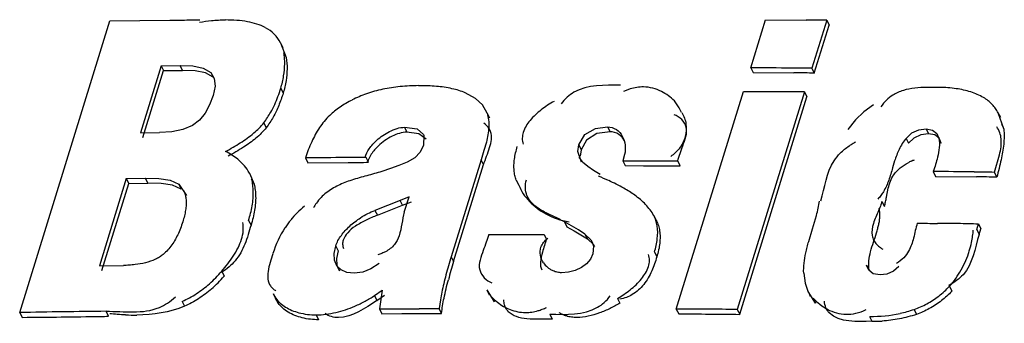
# Model space of a CAD drawing. Header units: millimetres. Extents: x 0 to 594, y 0 to 420.
# Tile 30 of 40: x 524.238 to 525.494, y 185.132 to 185.519. Entities that reach past the tile are written whole.
import ezdxf

# ---------------------------------------------------------------- set-up
doc = ezdxf.new("R2010")
doc.units = ezdxf.units.MM
doc.header["$LTSCALE"] = 32.67
doc.layers.get('0').update_dxf_attribs({"linetype": 'CONTINUOUS'})

msp = doc.modelspace()

# ---------------------------------------------------------------- linework, layer by layer
at = {"color": 7, "linetype": 'CONTINUOUS'}
for p, q in [((524.3529, 185.5176), (524.4294, 185.5185)), ((525.1703, 185.4578), (525.1892, 185.5189)), ((525.1892, 185.5189), (525.2411, 185.5187)), ((525.267, 185.5184), (525.2482, 185.4573)), ((525.267, 185.5184), (525.2701, 185.5122)), ((524.2379, 185.1455), (524.3529, 185.5176)), ((525.2512, 185.4511), (525.2701, 185.5122)), ((524.5707, 185.4896), (524.5777, 185.4709)), ((524.5737, 185.4834), (524.5707, 185.4896)), ((524.4184, 185.4604), (524.392, 185.3749)), ((524.4184, 185.4604), (524.4426, 185.4607)), ((524.4184, 185.4604), (524.4214, 185.4542)), ((524.4718, 185.4575), (524.4815, 185.452)), ((525.1703, 185.4578), (525.1734, 185.4516)), ((525.2482, 185.4573), (525.2512, 185.4511)), ((524.395, 185.3687), (524.4214, 185.4542)), ((524.4214, 185.4542), (524.4456, 185.4545)), ((524.4616, 185.4539), (524.4456, 185.4545)), ((524.4815, 185.452), (524.4846, 185.4458)), ((525.1734, 185.4516), (525.2252, 185.4513)), ((524.487, 185.4343), (524.4846, 185.4225)), ((524.4846, 185.4225), (524.4801, 185.4106)), ((524.819, 185.4188), (524.8062, 185.4258)), ((525.0752, 185.15), (525.161, 185.4276)), ((525.2388, 185.4271), (525.153, 185.1495)), ((525.1561, 185.1433), (525.2419, 185.4209)), ((525.161, 185.4276), (525.2128, 185.4274)), ((525.2388, 185.4271), (525.2419, 185.4209)), ((525.0789, 185.4068), (525.0728, 185.4156)), ((525.082, 185.4006), (525.0789, 185.4068)), ((525.3267, 185.4106), (525.3143, 185.4016)), ((524.8339, 185.4), (524.837, 185.3938)), ((525.3143, 185.4016), (525.3036, 185.3912)), ((525.4929, 185.3797), (525.4858, 185.4005)), ((525.4889, 185.3942), (525.4858, 185.4005)), ((524.4583, 185.3843), (524.4458, 185.379)), ((524.467, 185.391), (524.4583, 185.3843)), ((524.7288, 185.3819), (524.7447, 185.3797)), ((524.9586, 185.3728), (524.9721, 185.3804)), ((524.9721, 185.3804), (524.9877, 185.3824)), ((525.3036, 185.3912), (525.2942, 185.379)), ((524.392, 185.3749), (524.4164, 185.3753)), ((524.4318, 185.3762), (524.4164, 185.3753)), ((524.4458, 185.379), (524.4318, 185.3762)), ((524.7469, 185.3737), (524.7318, 185.3757)), ((524.7447, 185.3797), (524.753, 185.3727)), ((524.7561, 185.3666), (524.7469, 185.3737)), ((524.9508, 185.3595), (524.9586, 185.3728)), ((525.4101, 185.3677), (525.4132, 185.3615)), ((524.833, 185.3629), (524.83, 185.3522)), ((524.9607, 185.3656), (524.9538, 185.3533)), ((524.6022, 185.3429), (524.6053, 185.3366)), ((524.6828, 185.3372), (524.6798, 185.3434)), ((524.83, 185.3522), (524.8264, 185.3404)), ((524.9557, 185.3378), (524.9513, 185.3437)), ((524.9538, 185.3533), (524.9526, 185.345)), ((525.0092, 185.3473), (525.007, 185.3392)), ((525.481, 185.3245), (525.4873, 185.3466)), ((524.6053, 185.3366), (524.6569, 185.3369)), ((524.7216, 185.3331), (524.7109, 185.3292)), ((524.7319, 185.3373), (524.7216, 185.3331)), ((524.8264, 185.3404), (524.7882, 185.2167)), ((524.7913, 185.2105), (524.8295, 185.3342)), ((524.9557, 185.3378), (524.9623, 185.3322)), ((524.9623, 185.3322), (524.9698, 185.3271)), ((525.007, 185.3392), (525.0101, 185.333)), ((525.007, 185.3392), (525.0303, 185.3392)), ((525.0101, 185.333), (525.0334, 185.3329)), ((525.0303, 185.3392), (525.0536, 185.3391)), ((525.0334, 185.3329), (525.0567, 185.3329)), ((525.0536, 185.3391), (525.077, 185.339)), ((525.0567, 185.3329), (525.08, 185.3328)), ((525.08, 185.3328), (525.077, 185.339)), ((525.3537, 185.3389), (525.3511, 185.3301)), ((524.5308, 185.3234), (524.5368, 185.3095)), ((524.5339, 185.3172), (524.5308, 185.3234)), ((524.7109, 185.3292), (524.6997, 185.3255)), ((524.9698, 185.3271), (524.9782, 185.3222)), ((525.4028, 185.3255), (525.4059, 185.3193)), ((525.4059, 185.3193), (525.4579, 185.3188)), ((525.484, 185.3182), (525.481, 185.3245)), ((524.3739, 185.3165), (524.3395, 185.2052)), ((524.3426, 185.199), (524.377, 185.3103)), ((524.3739, 185.3165), (524.3984, 185.3168)), ((524.3739, 185.3165), (524.377, 185.3103)), ((524.377, 185.3103), (524.4014, 185.3106)), ((524.4184, 185.3101), (524.4014, 185.3106)), ((524.4327, 185.308), (524.4184, 185.3101)), ((524.4296, 185.3142), (524.4407, 185.3093)), ((524.4438, 185.3031), (524.4327, 185.308)), ((524.4407, 185.3093), (524.4505, 185.2948)), ((524.8712, 185.3144), (524.8743, 185.3082)), ((524.7344, 185.2932), (524.723, 185.2885)), ((524.7284, 185.2737), (524.7344, 185.2932)), ((525.3433, 185.2929), (525.3455, 185.304)), ((524.723, 185.2885), (524.6909, 185.2759)), ((524.694, 185.2697), (524.7261, 185.2823)), ((524.7261, 185.2823), (524.7375, 185.2869)), ((525.0465, 185.2693), (525.0495, 185.2631)), ((525.249, 185.2522), (525.254, 185.2694)), ((524.9418, 185.2561), (524.9326, 185.2612)), ((524.9357, 185.255), (524.9448, 185.2499)), ((525.4584, 185.2514), (525.4606, 185.2585)), ((525.4606, 185.2585), (525.4636, 185.2522)), ((524.8361, 185.245), (524.8597, 185.2451)), ((524.8597, 185.2451), (524.8833, 185.2451)), ((524.8833, 185.2451), (524.9069, 185.2451)), ((524.9069, 185.2451), (524.9099, 185.2389)), ((524.9448, 185.2499), (524.9536, 185.2448)), ((524.9536, 185.2448), (524.9618, 185.2394)), ((525.2441, 185.2363), (525.249, 185.2522)), ((525.4615, 185.2452), (525.4636, 185.2522)), ((524.6389, 185.2208), (524.6409, 185.2304)), ((524.3395, 185.2052), (524.3702, 185.2056)), ((524.6425, 185.206), (524.6456, 185.1989)), ((524.6425, 185.2051), (524.6456, 185.1989)), ((524.6964, 185.2079), (524.6859, 185.2011)), ((525.318, 185.206), (525.3211, 185.1998)), ((524.6755, 185.1972), (524.6644, 185.1958)), ((524.6859, 185.2011), (524.6755, 185.1972)), ((524.5611, 185.1696), (524.5642, 185.1634)), ((524.5612, 185.1696), (524.5645, 185.1638)), ((524.6904, 185.1672), (524.7001, 185.1739)), ((524.6934, 185.161), (524.7032, 185.1676)), ((524.7001, 185.1739), (524.6968, 185.1502)), ((524.8337, 185.1744), (524.8368, 185.1682)), ((524.8337, 185.1744), (524.8431, 185.159)), ((525.2427, 185.1739), (525.2434, 185.1724)), ((525.2427, 185.1739), (525.2457, 185.1676)), ((525.2529, 185.1574), (525.2434, 185.1724)), ((525.2464, 185.1665), (525.2457, 185.1676)), ((524.5676, 185.1576), (524.5642, 185.1634)), ((524.7745, 185.1618), (524.7729, 185.1505)), ((524.2379, 185.1455), (524.241, 185.1393)), ((524.6968, 185.1502), (524.7222, 185.1504)), ((524.6968, 185.1502), (524.6999, 185.144)), ((524.6999, 185.144), (524.7252, 185.1441)), ((524.7222, 185.1504), (524.7475, 185.1504)), ((524.7252, 185.1441), (524.7506, 185.1442)), ((524.7506, 185.1442), (524.776, 185.1442)), ((524.7759, 185.1443), (524.7729, 185.1505)), ((525.0752, 185.15), (525.0783, 185.1438)), ((525.153, 185.1495), (525.1561, 185.1433))]:
    msp.add_line(p, q, dxfattribs=at)
at = {"color": 9, "linetype": 'CONTINUOUS'}
for p, q in [((524.5747, 185.4771), (524.5777, 185.4709)), ((524.4456, 185.4545), (524.4426, 185.4607)), ((524.5709, 185.4317), (524.5739, 185.4255)), ((524.5492, 185.3876), (524.5522, 185.3813)), ((524.7288, 185.3819), (524.7318, 185.3757)), ((524.9877, 185.3824), (524.9907, 185.3762)), ((525.4898, 185.386), (525.4929, 185.3797)), ((525.3682, 185.3677), (525.3713, 185.3615)), ((525.3939, 185.3797), (525.3969, 185.3734)), ((524.9508, 185.3595), (524.9538, 185.3533)), ((524.8295, 185.3342), (524.8264, 185.3404)), ((524.4014, 185.3106), (524.3984, 185.3168)), ((524.4407, 185.3093), (524.4438, 185.3031)), ((524.5337, 185.3157), (524.5368, 185.3095)), ((524.7261, 185.2823), (524.723, 185.2885)), ((525.3375, 185.2872), (525.3406, 185.281)), ((524.6909, 185.2759), (524.694, 185.2697)), ((524.5298, 185.263), (524.5329, 185.2568)), ((524.9326, 185.2612), (524.9357, 185.255)), ((524.9588, 185.2456), (524.9618, 185.2394)), ((525.4584, 185.2514), (525.4615, 185.2452)), ((524.6409, 185.2304), (524.644, 185.2242)), ((524.7882, 185.2167), (524.7913, 185.2105)), ((525.0474, 185.2228), (525.0504, 185.2166)), ((524.4955, 185.1982), (524.4985, 185.192)), ((525.4236, 185.179), (525.4266, 185.1728)), ((524.6904, 185.1672), (524.6934, 185.161)), ((524.4451, 185.1598), (524.4481, 185.1536)), ((524.5645, 185.1638), (524.5676, 185.1576)), ((524.8401, 185.1652), (524.8431, 185.159)), ((525.0003, 185.1636), (525.0033, 185.1574)), ((525.2499, 185.1637), (525.2529, 185.1574)), ((524.3512, 185.1409), (524.3482, 185.1471)), ((524.6161, 185.1425), (524.6191, 185.1363)), ((524.914, 185.1433), (524.9171, 185.137)), ((525.3785, 185.1494), (525.3815, 185.1432)), ((525.3217, 185.1405), (525.3247, 185.1343))]:
    msp.add_line(p, q, dxfattribs=at)
at = {"color": 7, "linetype": 'CONTINUOUS'}
for points in [[(524.4426, 185.4607), (524.4586, 185.4601), (524.4718, 185.4575)], [(524.4846, 185.4458), (524.4748, 185.4513), (524.4616, 185.4539)], [(524.4815, 185.452), (524.4861, 185.4442), (524.487, 185.4343)], [(524.8339, 185.4), (524.8282, 185.4104), (524.819, 185.4188)], [(524.4801, 185.4106), (524.4744, 185.4), (524.467, 185.391)], [(524.753, 185.3727), (524.7535, 185.3716), (524.753, 185.3589)], [(524.9907, 185.3762), (524.974, 185.3738), (524.9607, 185.3656)], [(525.3682, 185.3677), (525.3756, 185.3746), (525.3844, 185.3785), (525.3939, 185.3797)], [(525.3969, 185.3734), (525.3869, 185.3722), (525.3781, 185.368), (525.3713, 185.3615)], [(525.3939, 185.3797), (525.4021, 185.3782), (525.4076, 185.374), (525.4101, 185.3677)], [(525.4132, 185.3615), (525.4105, 185.368), (525.4048, 185.3721), (525.3969, 185.3734)], [(524.753, 185.3589), (524.7487, 185.3502), (524.7418, 185.3431), (524.7319, 185.3373)], [(524.9544, 185.3374), (524.9495, 185.3512), (524.9508, 185.3595)], [(524.3984, 185.3168), (524.4153, 185.3164), (524.4296, 185.3142)], [(524.9588, 185.2456), (524.9505, 185.251), (524.9418, 185.2561)], [(524.9588, 185.2456), (524.9664, 185.2384), (524.9681, 185.2355)], [(524.9712, 185.2293), (524.9695, 185.2322), (524.9618, 185.2394)], [(524.9681, 185.2355), (524.9698, 185.2301), (524.9689, 185.2206)], [(524.6425, 185.2051), (524.6394, 185.2124), (524.6389, 185.2208)], [(524.644, 185.2242), (524.642, 185.2144), (524.6425, 185.206)], [(524.9689, 185.2206), (524.9657, 185.2136), (524.9609, 185.2078), (524.9542, 185.2029)], [(524.6644, 185.1958), (524.655, 185.1968), (524.6478, 185.1999), (524.6425, 185.2051)], [(525.3352, 185.1936), (525.3264, 185.1951), (525.3206, 185.1995), (525.318, 185.206)], [(525.3591, 185.2043), (525.3521, 185.1982), (525.3439, 185.1946), (525.3352, 185.1936)], [(524.9542, 185.2029), (524.9462, 185.1992), (524.9379, 185.1971), (524.929, 185.1963)], [(525.2377, 185.1956), (525.2394, 185.1831), (525.2427, 185.1739)]]:
    msp.add_lwpolyline(points, dxfattribs=at)
for centre, radius, start, end in [((524.3772, 189.4249), 3.9068, 270.7652, 270.9408), ((524.3998, 188.0981), 2.5798, 270.9227, 271.5033), ((524.5034, 185.3155), 0.2032, 90.849, 95.9332), ((525.2171, 182.3388), 3.18, 89.3733, 89.5691), ((525.2264, 183.1682), 2.3506, 89.0084, 89.3777), ((524.5048, 185.2997), 0.2191, 95.8771, 99.881), ((524.5299, 185.4686), 0.0457, 27.1436, 62.016), ((525.0353, 159.748), 25.7101, 89.58349, 89.69913), ((525.1446, 175.136), 10.3218, 89.42484, 89.56903), ((525.2024, 182.3968), 3.0546, 89.3121, 89.5722), ((525.2116, 183.1687), 2.2827, 89.0051, 89.3101), ((524.3806, 185.4902), 0.199, 339.7194, 342.907), ((524.7483, 185.1588), 0.2761, 87.8317, 90.3588), ((524.7506, 185.2189), 0.216, 85.0424, 87.8257), ((524.734, 185.2737), 0.1602, 109.655, 116.7843), ((525.1941, 182.7904), 2.637, 89.0266, 89.5919), ((524.8251, 159.7582), 25.5856, 90.38355, 90.49896), ((524.7212, 174.8899), 10.4535, 90.22702, 90.36967), ((524.6306, 189.731), 4.3941, 270.3424, 270.6811), ((525.4074, 185.2665), 0.0791, 114.4346, 117.5719), ((525.4129, 185.2544), 0.0923, 111.7754, 114.4416), ((524.8506, 185.0026), 0.3407, 66.0341, 68.3976), ((525.0826, 159.2833), 26.0442, 89.18082, 89.29547), ((525.3036, 174.9235), 10.4024, 89.02278, 89.16636), ((525.4374, 183.828), 1.4909, 88.2073, 89.2125), ((524.6684, 185.2485), 0.0636, 144.9562, 151.2285), ((524.9535, 185.3536), 0.0935, 241.3767, 260.7604), ((524.6799, 185.1861), 0.1236, 141.2241, 146.9538), ((525.4487, 190.9159), 5.6568, 269.3297, 269.5929), ((525.3805, 181.3214), 3.938, 89.2145, 89.5927), ((525.414, 183.772), 1.4871, 88.2049, 89.2127), ((524.6868, 185.1817), 0.1319, 146.9732, 162.7905), ((525.3281, 185.2614), 0.1264, 342.8188, 347.9693), ((525.372, 185.0355), 0.6113, 162.7553, 165.0073), ((525.3614, 185.265), 0.0448, 234.977, 239.3825), ((525.375, 185.0293), 0.6112, 162.7553, 165.0083), ((524.9298, 185.2251), 0.0289, 214.0937, 229.2022), ((524.3763, 185.2994), 0.1564, 311.4993, 319.6478), ((524.3793, 185.2932), 0.1564, 311.3093, 319.6479), ((525.0393, 185.1174), 0.2686, 168.3711, 170.4867), ((524.8895, 185.212), 0.068, 223.3969, 231.5037), ((524.5309, 168.5039), 16.6442, 90.62871, 91.00852), ((524.3838, 185.4155), 0.2732, 267.7257, 270.7197), ((524.7718, 174.9772), 10.1732, 89.99388, 90.13678), ((524.9922, 167.9766), 17.1736, 89.46325, 89.72304), ((525.324, 185.3131), 0.1726, 269.3384, 282.234), ((525.3268, 185.3006), 0.1597, 282.2122, 288.8846), ((524.2936, 187.2865), 2.1465, 271.2656, 271.541), ((525.3268, 185.3075), 0.1732, 269.3263, 273.6141)]:
    msp.add_arc(centre, radius, start, end, dxfattribs=at)
for points, knots in [([(524.5286, 185.5166), (524.524, 185.5174), (524.5146, 185.5186), (524.5051, 185.5188), (524.5003, 185.5188)], [0, 0, 0, 0, 0.493663, 1, 1, 1, 1]), ([(524.5511, 185.5091), (524.5477, 185.511), (524.5403, 185.514), (524.5326, 185.5158), (524.5286, 185.5166)], [0, 0, 0, 0, 0.485782, 1, 1, 1, 1]), ([(524.5759, 185.4629), (524.5759, 185.4653), (524.5757, 185.4701), (524.5751, 185.4748), (524.5747, 185.4771)], [0, 0, 0, 0, 0.505063, 1, 1, 1, 1]), ([(524.5777, 185.4709), (524.5786, 185.4661), (524.5793, 185.4562), (524.5784, 185.4463), (524.5776, 185.4414)], [0, 0, 0, 0, 0.489618, 1, 1, 1, 1]), ([(524.5709, 185.4317), (524.5724, 185.4368), (524.5749, 185.4471), (524.5758, 185.4577), (524.5759, 185.4629)], [0, 0, 0, 0, 0.509427, 1, 1, 1, 1]), ([(524.5776, 185.4414), (524.5772, 185.4387), (524.5762, 185.4333), (524.5747, 185.4281), (524.5739, 185.4255)], [0, 0, 0, 0, 0.4958, 1, 1, 1, 1]), ([(524.7009, 185.4304), (524.6974, 185.4296), (524.6904, 185.4279), (524.6836, 185.4258), (524.6802, 185.4245)], [0, 0, 0, 0, 0.498106, 1, 1, 1, 1]), ([(524.723, 185.4338), (524.7193, 185.4334), (524.7119, 185.4325), (524.7046, 185.4312), (524.7009, 185.4304)], [0, 0, 0, 0, 0.497392, 1, 1, 1, 1]), ([(524.7466, 185.435), (524.7427, 185.4349), (524.7348, 185.4347), (524.727, 185.4342), (524.723, 185.4338)], [0, 0, 0, 0, 0.494918, 1, 1, 1, 1]), ([(524.7892, 185.4311), (524.7859, 185.4319), (524.7793, 185.4331), (524.7726, 185.4338), (524.7693, 185.4341)], [0, 0, 0, 0, 0.493589, 1, 1, 1, 1]), ([(524.8062, 185.4258), (524.8035, 185.4269), (524.7979, 185.429), (524.7921, 185.4305), (524.7892, 185.4311)], [0, 0, 0, 0, 0.491816, 1, 1, 1, 1]), ([(525.0164, 185.4308), (525.015, 185.4303), (525.0122, 185.4293), (525.0094, 185.4281), (525.0081, 185.4275)], [0, 0, 0, 0, 0.488814, 1, 1, 1, 1]), ([(525.0334, 185.4334), (525.0306, 185.4334), (525.0249, 185.433), (525.0192, 185.4317), (525.0164, 185.4308)], [0, 0, 0, 0, 0.482274, 1, 1, 1, 1]), ([(525.0562, 185.4277), (525.0527, 185.4294), (525.0453, 185.4322), (525.0374, 185.4333), (525.0334, 185.4334)], [0, 0, 0, 0, 0.487461, 1, 1, 1, 1]), ([(525.3793, 185.4319), (525.3744, 185.4313), (525.3647, 185.4294), (525.3555, 185.4255), (525.3513, 185.4229)], [0, 0, 0, 0, 0.502161, 1, 1, 1, 1]), ([(525.4105, 185.4327), (525.4054, 185.4328), (525.395, 185.433), (525.3846, 185.4325), (525.3793, 185.4319)], [0, 0, 0, 0, 0.491253, 1, 1, 1, 1]), ([(525.4323, 185.4311), (525.4287, 185.4316), (525.4215, 185.4324), (525.4142, 185.4327), (525.4105, 185.4327)], [0, 0, 0, 0, 0.497124, 1, 1, 1, 1]), ([(525.467, 185.4198), (525.4619, 185.4228), (525.4505, 185.4276), (525.4385, 185.4302), (525.4323, 185.4311)], [0, 0, 0, 0, 0.482392, 1, 1, 1, 1]), ([(524.558, 185.401), (524.5599, 185.4042), (524.5632, 185.4109), (524.566, 185.4178), (524.5673, 185.4212)], [0, 0, 0, 0, 0.5059, 1, 1, 1, 1]), ([(524.5739, 185.4255), (524.5731, 185.4228), (524.5713, 185.4174), (524.5693, 185.4121), (524.5682, 185.4095)], [0, 0, 0, 0, 0.494913, 1, 1, 1, 1]), ([(524.9446, 185.4265), (524.9416, 185.4247), (524.9356, 185.4204), (524.9306, 185.4149), (524.9284, 185.4119)], [0, 0, 0, 0, 0.480173, 1, 1, 1, 1]), ([(525.0728, 185.4156), (525.0704, 185.4179), (525.0652, 185.4225), (525.0593, 185.4261), (525.0562, 185.4277)], [0, 0, 0, 0, 0.487154, 1, 1, 1, 1]), ([(525.3513, 185.4229), (525.3484, 185.421), (525.3428, 185.4166), (525.3383, 185.4111), (525.3362, 185.408)], [0, 0, 0, 0, 0.482083, 1, 1, 1, 1]), ([(525.4781, 185.4109), (525.4765, 185.4126), (525.473, 185.4159), (525.4691, 185.4186), (525.467, 185.4198)], [0, 0, 0, 0, 0.496336, 1, 1, 1, 1]), ([(524.5682, 185.4095), (524.5672, 185.407), (524.565, 185.402), (524.5625, 185.3972), (524.5611, 185.3948)], [0, 0, 0, 0, 0.49566, 1, 1, 1, 1]), ([(524.6464, 185.4076), (524.644, 185.406), (524.6395, 185.4026), (524.6353, 185.3989), (524.6333, 185.397)], [0, 0, 0, 0, 0.50557, 1, 1, 1, 1]), ([(524.6619, 185.4167), (524.6592, 185.4153), (524.6539, 185.4125), (524.6489, 185.4093), (524.6464, 185.4076)], [0, 0, 0, 0, 0.502016, 1, 1, 1, 1]), ([(524.9193, 185.415), (524.9165, 185.4134), (524.911, 185.41), (524.9057, 185.4062), (524.9031, 185.4042)], [0, 0, 0, 0, 0.495139, 1, 1, 1, 1]), ([(525.4856, 185.4003), (525.4846, 185.4022), (525.4823, 185.406), (525.4796, 185.4093), (525.4781, 185.4109)], [0, 0, 0, 0, 0.496882, 1, 1, 1, 1]), ([(524.5492, 185.3876), (524.5508, 185.3897), (524.554, 185.3941), (524.5567, 185.3987), (524.558, 185.401)], [0, 0, 0, 0, 0.505289, 1, 1, 1, 1]), ([(524.5611, 185.3948), (524.5598, 185.3925), (524.557, 185.3879), (524.5539, 185.3835), (524.5522, 185.3813)], [0, 0, 0, 0, 0.494703, 1, 1, 1, 1]), ([(524.6333, 185.397), (524.6308, 185.3946), (524.6262, 185.3897), (524.6221, 185.3842), (524.6203, 185.3815)], [0, 0, 0, 0, 0.506915, 1, 1, 1, 1]), ([(524.8339, 185.4), (524.8358, 185.3943), (524.8369, 185.3815), (524.8345, 185.3692), (524.833, 185.3629)], [0, 0, 0, 0, 0.479345, 1, 1, 1, 1]), ([(524.9031, 185.4042), (524.8979, 185.4001), (524.8887, 185.3918), (524.8817, 185.381), (524.88, 185.3754)], [0, 0, 0, 0, 0.532561, 1, 1, 1, 1]), ([(525.0835, 185.3584), (525.0862, 185.366), (525.0931, 185.3819), (525.0796, 185.3956), (525.0727, 185.3977)], [0, 0, 0, 0, 0.52588, 1, 1, 1, 1]), ([(525.0824, 185.4008), (525.085, 185.3963), (525.0887, 185.3861), (525.0881, 185.3752), (525.0867, 185.37)], [0, 0, 0, 0, 0.491654, 1, 1, 1, 1]), ([(524.5522, 185.3813), (524.5484, 185.3764), (524.5392, 185.3673), (524.5287, 185.3599), (524.5232, 185.3564)], [0, 0, 0, 0, 0.486326, 1, 1, 1, 1]), ([(524.5366, 185.3746), (524.5389, 185.3765), (524.5434, 185.3806), (524.5474, 185.3852), (524.5492, 185.3876)], [0, 0, 0, 0, 0.508005, 1, 1, 1, 1]), ([(524.6203, 185.3815), (524.6183, 185.3786), (524.6148, 185.3727), (524.6117, 185.3665), (524.6103, 185.3634)], [0, 0, 0, 0, 0.504517, 1, 1, 1, 1]), ([(524.7094, 185.3764), (524.7125, 185.378), (524.7188, 185.3806), (524.7256, 185.3819), (524.7288, 185.3819)], [0, 0, 0, 0, 0.524861, 1, 1, 1, 1]), ([(524.8385, 185.3764), (524.8378, 185.3784), (524.8355, 185.3826), (524.8319, 185.3857), (524.8298, 185.3871)], [0, 0, 0, 0, 0.462996, 1, 1, 1, 1]), ([(524.9877, 185.3824), (524.9915, 185.3824), (524.9994, 185.3801), (525.0045, 185.374), (525.0063, 185.3707)], [0, 0, 0, 0, 0.508801, 1, 1, 1, 1]), ([(525.4895, 185.3671), (525.4893, 185.3698), (525.4881, 185.3752), (525.4855, 185.3802), (525.4839, 185.3824)], [0, 0, 0, 0, 0.488252, 1, 1, 1, 1]), ([(524.5005, 185.3511), (524.5069, 185.3546), (524.5193, 185.3617), (524.5311, 185.3699), (524.5366, 185.3746)], [0, 0, 0, 0, 0.502678, 1, 1, 1, 1]), ([(524.6934, 185.3654), (524.6958, 185.3675), (524.7009, 185.3716), (524.7065, 185.3749), (524.7094, 185.3764)], [0, 0, 0, 0, 0.501388, 1, 1, 1, 1]), ([(524.7318, 185.3757), (524.7253, 185.3756), (524.7117, 185.371), (524.7004, 185.3629), (524.6952, 185.3579)], [0, 0, 0, 0, 0.473091, 1, 1, 1, 1]), ([(524.8295, 185.3342), (524.8318, 185.3416), (524.8376, 185.3545), (524.8407, 185.3699), (524.8385, 185.3764)], [0, 0, 0, 0, 0.529958, 1, 1, 1, 1]), ([(524.88, 185.3754), (524.8793, 185.373), (524.8784, 185.3679), (524.8792, 185.3628), (524.8801, 185.3604)], [0, 0, 0, 0, 0.500389, 1, 1, 1, 1]), ([(525.0094, 185.3645), (525.0076, 185.3678), (525.0024, 185.3739), (524.9946, 185.3762), (524.9907, 185.3762)], [0, 0, 0, 0, 0.49115, 1, 1, 1, 1]), ([(525.0063, 185.3707), (525.0083, 185.3672), (525.0107, 185.3593), (525.0103, 185.3511), (525.0092, 185.3473)], [0, 0, 0, 0, 0.502289, 1, 1, 1, 1]), ([(525.0867, 185.37), (525.086, 185.3673), (525.0838, 185.3618), (525.0806, 185.357), (525.0787, 185.3546)], [0, 0, 0, 0, 0.48143, 1, 1, 1, 1]), ([(525.3682, 185.3677), (525.3647, 185.3635), (525.359, 185.3541), (525.3553, 185.344), (525.3537, 185.3389)], [0, 0, 0, 0, 0.510925, 1, 1, 1, 1]), ([(525.4101, 185.3677), (525.4108, 185.3639), (525.4109, 185.3557), (525.4094, 185.3477), (525.4084, 185.3437)], [0, 0, 0, 0, 0.486206, 1, 1, 1, 1]), ([(525.4929, 185.3797), (525.4935, 185.3733), (525.4932, 185.36), (525.4909, 185.347), (525.4895, 185.3404)], [0, 0, 0, 0, 0.489704, 1, 1, 1, 1]), ([(524.5232, 185.3564), (524.52, 185.3543), (524.5135, 185.3504), (524.5069, 185.3467), (524.5036, 185.3449)], [0, 0, 0, 0, 0.502635, 1, 1, 1, 1]), ([(524.6103, 185.3634), (524.6087, 185.36), (524.6059, 185.3532), (524.6034, 185.3463), (524.6022, 185.3429)], [0, 0, 0, 0, 0.50698, 1, 1, 1, 1]), ([(524.6784, 185.3434), (524.6793, 185.3474), (524.6836, 185.3555), (524.6898, 185.3621), (524.6934, 185.3654)], [0, 0, 0, 0, 0.456362, 1, 1, 1, 1]), ([(524.6952, 185.3579), (524.6919, 185.3548), (524.6863, 185.3485), (524.6824, 185.3409), (524.6815, 185.3372)], [0, 0, 0, 0, 0.542538, 1, 1, 1, 1]), ([(524.8689, 185.3412), (524.8692, 185.3439), (524.8703, 185.3493), (524.8717, 185.3547), (524.8725, 185.3573)], [0, 0, 0, 0, 0.496577, 1, 1, 1, 1]), ([(525.077, 185.339), (525.0778, 185.3422), (525.08, 185.3487), (525.0824, 185.3551), (525.0835, 185.3584)], [0, 0, 0, 0, 0.486487, 1, 1, 1, 1]), ([(525.2765, 185.3392), (525.2788, 185.3426), (525.2845, 185.3497), (525.2916, 185.3554), (525.2955, 185.3581)], [0, 0, 0, 0, 0.464628, 1, 1, 1, 1]), ([(525.2955, 185.3581), (525.2969, 185.359), (525.2997, 185.3609), (525.3026, 185.3626), (525.3041, 185.3634)], [0, 0, 0, 0, 0.485595, 1, 1, 1, 1]), ([(525.4873, 185.3466), (525.4882, 185.3501), (525.4896, 185.3568), (525.4898, 185.3638), (525.4895, 185.3671)], [0, 0, 0, 0, 0.511687, 1, 1, 1, 1]), ([(524.5161, 185.341), (524.5137, 185.343), (524.5087, 185.3466), (524.5033, 185.3497), (524.5005, 185.3511)], [0, 0, 0, 0, 0.497286, 1, 1, 1, 1]), ([(525.0787, 185.3546), (525.0773, 185.3528), (525.0739, 185.3492), (525.0702, 185.3461), (525.0681, 185.3446)], [0, 0, 0, 0, 0.479653, 1, 1, 1, 1]), ([(525.4084, 185.3437), (525.4077, 185.3406), (525.406, 185.3345), (525.404, 185.3285), (525.403, 185.3255)], [0, 0, 0, 0, 0.498747, 1, 1, 1, 1]), ([(524.5308, 185.3234), (524.5291, 185.3268), (524.5247, 185.3332), (524.5191, 185.3385), (524.5161, 185.341)], [0, 0, 0, 0, 0.491328, 1, 1, 1, 1]), ([(524.8684, 185.3269), (524.8682, 185.3292), (524.8681, 185.334), (524.8686, 185.3388), (524.8689, 185.3412)], [0, 0, 0, 0, 0.49256, 1, 1, 1, 1]), ([(525.3511, 185.3301), (525.3495, 185.3248), (525.3466, 185.3143), (525.3422, 185.3043), (525.3394, 185.2996)], [0, 0, 0, 0, 0.503615, 1, 1, 1, 1]), ([(525.3455, 185.304), (525.3469, 185.3101), (525.3519, 185.3239), (525.3638, 185.3329), (525.3708, 185.3366)], [0, 0, 0, 0, 0.443777, 1, 1, 1, 1]), ([(525.4895, 185.3404), (525.4887, 185.3367), (525.4869, 185.3293), (525.485, 185.3219), (525.484, 185.3182)], [0, 0, 0, 0, 0.49933, 1, 1, 1, 1]), ([(524.6997, 185.3255), (524.6934, 185.3236), (524.6805, 185.3201), (524.6677, 185.3166), (524.6613, 185.3145)], [0, 0, 0, 0, 0.496984, 1, 1, 1, 1]), ([(524.8712, 185.3144), (524.8705, 185.3164), (524.8692, 185.3205), (524.8686, 185.3247), (524.8684, 185.3269)], [0, 0, 0, 0, 0.494434, 1, 1, 1, 1]), ([(524.5358, 185.3), (524.5357, 185.3027), (524.5354, 185.308), (524.5344, 185.3132), (524.5337, 185.3157)], [0, 0, 0, 0, 0.505866, 1, 1, 1, 1]), ([(524.5368, 185.3095), (524.5374, 185.3069), (524.5384, 185.3017), (524.5388, 185.2964), (524.5388, 185.2937)], [0, 0, 0, 0, 0.494087, 1, 1, 1, 1]), ([(524.6613, 185.3145), (524.6555, 185.3125), (524.6441, 185.3082), (524.6336, 185.302), (524.6289, 185.2982)], [0, 0, 0, 0, 0.505155, 1, 1, 1, 1]), ([(524.8743, 185.3082), (524.8774, 185.3005), (524.8871, 185.286), (524.901, 185.2757), (524.9087, 185.2715)], [0, 0, 0, 0, 0.487551, 1, 1, 1, 1]), ([(524.8848, 185.2949), (524.8837, 185.2978), (524.8823, 185.3046), (524.8832, 185.3114), (524.8841, 185.315)], [0, 0, 0, 0, 0.456604, 1, 1, 1, 1]), ([(525.0083, 185.3042), (525.0052, 185.306), (524.9988, 185.3094), (524.9922, 185.3124), (524.989, 185.3139)], [0, 0, 0, 0, 0.503398, 1, 1, 1, 1]), ([(524.4473, 185.3009), (524.448, 185.2994), (524.4491, 185.2961), (524.4497, 185.2927), (524.4499, 185.291)], [0, 0, 0, 0, 0.490632, 1, 1, 1, 1]), ([(524.5298, 185.263), (524.5317, 185.2691), (524.5348, 185.2813), (524.5359, 185.2939), (524.5358, 185.3)], [0, 0, 0, 0, 0.51043, 1, 1, 1, 1]), ([(524.5388, 185.2937), (524.5389, 185.2908), (524.5387, 185.2849), (524.538, 185.2791), (524.5375, 185.2761)], [0, 0, 0, 0, 0.493537, 1, 1, 1, 1]), ([(524.6289, 185.2982), (524.6265, 185.2964), (524.622, 185.2923), (524.6181, 185.2875), (524.6163, 185.285)], [0, 0, 0, 0, 0.492688, 1, 1, 1, 1]), ([(524.9038, 185.2758), (524.8997, 185.2781), (524.8921, 185.2832), (524.8864, 185.2908), (524.8848, 185.2949)], [0, 0, 0, 0, 0.518198, 1, 1, 1, 1]), ([(525.0224, 185.2952), (525.0201, 185.2968), (525.0155, 185.2999), (525.0107, 185.3028), (525.0083, 185.3042)], [0, 0, 0, 0, 0.498053, 1, 1, 1, 1]), ([(525.0465, 185.2693), (525.0437, 185.2744), (525.0364, 185.2839), (525.0272, 185.2916), (525.0224, 185.2952)], [0, 0, 0, 0, 0.490293, 1, 1, 1, 1]), ([(525.3394, 185.2996), (525.3384, 185.298), (525.3361, 185.2947), (525.3336, 185.2916), (525.3322, 185.2902)], [0, 0, 0, 0, 0.492549, 1, 1, 1, 1]), ([(525.3406, 185.281), (525.3412, 185.2829), (525.3422, 185.2869), (525.343, 185.2909), (525.3433, 185.2929)], [0, 0, 0, 0, 0.500091, 1, 1, 1, 1]), ([(524.4499, 185.291), (524.4502, 185.2889), (524.4503, 185.2845), (524.45, 185.2802), (524.4497, 185.278)], [0, 0, 0, 0, 0.491105, 1, 1, 1, 1]), ([(524.6011, 185.2812), (524.5978, 185.2786), (524.5916, 185.273), (524.5861, 185.2668), (524.5835, 185.2636)], [0, 0, 0, 0, 0.504578, 1, 1, 1, 1]), ([(525.254, 185.2694), (525.2549, 185.2725), (525.2564, 185.2786), (525.2575, 185.2848), (525.2579, 185.2878)], [0, 0, 0, 0, 0.510019, 1, 1, 1, 1]), ([(525.3375, 185.2872), (525.3369, 185.2852), (525.3355, 185.2812), (525.3338, 185.2772), (525.3329, 185.2752)], [0, 0, 0, 0, 0.492295, 1, 1, 1, 1]), ([(524.4497, 185.278), (524.4494, 185.2756), (524.4485, 185.2706), (524.4472, 185.2657), (524.4465, 185.2634)], [0, 0, 0, 0, 0.501497, 1, 1, 1, 1]), ([(524.5375, 185.2761), (524.537, 185.2729), (524.5356, 185.2664), (524.5339, 185.26), (524.5329, 185.2568)], [0, 0, 0, 0, 0.496503, 1, 1, 1, 1]), ([(524.694, 185.2697), (524.6892, 185.2678), (524.6795, 185.2637), (524.6704, 185.2587), (524.666, 185.2557)], [0, 0, 0, 0, 0.492513, 1, 1, 1, 1]), ([(524.6726, 185.2665), (524.6756, 185.2684), (524.6815, 185.2718), (524.6878, 185.2747), (524.6909, 185.2759)], [0, 0, 0, 0, 0.508139, 1, 1, 1, 1]), ([(524.7284, 185.2737), (524.7269, 185.2688), (524.7253, 185.2586), (524.7234, 185.2483), (524.7217, 185.2434)], [0, 0, 0, 0, 0.496766, 1, 1, 1, 1]), ([(524.9326, 185.2612), (524.9279, 185.2638), (524.9182, 185.2683), (524.9085, 185.273), (524.9038, 185.2758)], [0, 0, 0, 0, 0.498188, 1, 1, 1, 1]), ([(525.0509, 185.2562), (525.0505, 185.2585), (525.0495, 185.263), (525.0476, 185.2673), (525.0465, 185.2693)], [0, 0, 0, 0, 0.504662, 1, 1, 1, 1]), ([(525.3329, 185.2752), (525.3307, 185.2699), (525.3262, 185.2602), (525.3241, 185.249), (525.3249, 185.2439)], [0, 0, 0, 0, 0.527986, 1, 1, 1, 1]), ([(525.3334, 185.2577), (525.3338, 185.2595), (525.3345, 185.2631), (525.3348, 185.2668), (525.3349, 185.2685)], [0, 0, 0, 0, 0.51103, 1, 1, 1, 1]), ([(525.3349, 185.2685), (525.3349, 185.2702), (525.3348, 185.2736), (525.3342, 185.2769), (525.3337, 185.2784)], [0, 0, 0, 0, 0.506823, 1, 1, 1, 1]), ([(524.4465, 185.2634), (524.4456, 185.2606), (524.4437, 185.2549), (524.4415, 185.2493), (524.4403, 185.2465)], [0, 0, 0, 0, 0.49045, 1, 1, 1, 1]), ([(524.5209, 185.2391), (524.522, 185.2426), (524.5234, 185.2497), (524.5231, 185.257), (524.5224, 185.2605)], [0, 0, 0, 0, 0.506214, 1, 1, 1, 1]), ([(524.5329, 185.2568), (524.5316, 185.2529), (524.5293, 185.2448), (524.5267, 185.2368), (524.5251, 185.2329)], [0, 0, 0, 0, 0.495254, 1, 1, 1, 1]), ([(524.6481, 185.244), (524.6496, 185.2461), (524.653, 185.2502), (524.6568, 185.2539), (524.6588, 185.2558)], [0, 0, 0, 0, 0.488911, 1, 1, 1, 1]), ([(524.666, 185.2557), (524.6624, 185.2533), (524.6562, 185.2483), (524.6516, 185.2415), (524.6505, 185.238)], [0, 0, 0, 0, 0.537425, 1, 1, 1, 1]), ([(524.6588, 185.2558), (524.6609, 185.2577), (524.6654, 185.2615), (524.6702, 185.2649), (524.6726, 185.2665)], [0, 0, 0, 0, 0.496882, 1, 1, 1, 1]), ([(525.0474, 185.2228), (525.0491, 185.2283), (525.0516, 185.2393), (525.0517, 185.2507), (525.0509, 185.2562)], [0, 0, 0, 0, 0.512517, 1, 1, 1, 1]), ([(525.0495, 185.2631), (525.0507, 185.2611), (525.0526, 185.2567), (525.0536, 185.252), (525.054, 185.2497)], [0, 0, 0, 0, 0.495167, 1, 1, 1, 1]), ([(525.3306, 185.2473), (525.3311, 185.2491), (525.3321, 185.2525), (525.333, 185.256), (525.3334, 185.2577)], [0, 0, 0, 0, 0.507167, 1, 1, 1, 1]), ([(525.3825, 185.2595), (525.3815, 185.2564), (525.3799, 185.2501), (525.3786, 185.2437), (525.3778, 185.2406)], [0, 0, 0, 0, 0.498644, 1, 1, 1, 1]), ([(524.4403, 185.2465), (524.4391, 185.244), (524.4366, 185.2389), (524.4337, 185.2342), (524.432, 185.2318)], [0, 0, 0, 0, 0.495361, 1, 1, 1, 1]), ([(524.6409, 185.2304), (524.6417, 185.2328), (524.6437, 185.2375), (524.6465, 185.2419), (524.6481, 185.244)], [0, 0, 0, 0, 0.481255, 1, 1, 1, 1]), ([(524.7217, 185.2434), (524.7203, 185.2394), (524.7161, 185.2311), (524.7087, 185.2254), (524.7044, 185.2231)], [0, 0, 0, 0, 0.466475, 1, 1, 1, 1]), ([(524.8361, 185.245), (524.8351, 185.2417), (524.8328, 185.2349), (524.8302, 185.2283), (524.829, 185.2248)], [0, 0, 0, 0, 0.487607, 1, 1, 1, 1]), ([(525.054, 185.2497), (525.0544, 185.2471), (525.0547, 185.242), (525.0544, 185.2368), (525.0542, 185.2342)], [0, 0, 0, 0, 0.491887, 1, 1, 1, 1]), ([(525.3211, 185.1998), (525.3198, 185.2075), (525.3225, 185.2241), (525.3281, 185.2393), (525.3306, 185.2473)], [0, 0, 0, 0, 0.480916, 1, 1, 1, 1]), ([(525.3249, 185.2439), (525.3251, 185.2428), (525.3257, 185.2406), (525.3266, 185.2384), (525.3272, 185.2374)], [0, 0, 0, 0, 0.492334, 1, 1, 1, 1]), ([(525.4517, 185.235), (525.4523, 185.2377), (525.4532, 185.2429), (525.4538, 185.2482), (525.454, 185.2508)], [0, 0, 0, 0, 0.513927, 1, 1, 1, 1]), ([(524.432, 185.2318), (524.4304, 185.2296), (524.4269, 185.2253), (524.4229, 185.2214), (524.4207, 185.2196)], [0, 0, 0, 0, 0.492562, 1, 1, 1, 1]), ([(524.5101, 185.2174), (524.5124, 185.2209), (524.5165, 185.2278), (524.5197, 185.2354), (524.5209, 185.2391)], [0, 0, 0, 0, 0.513915, 1, 1, 1, 1]), ([(524.5251, 185.2329), (524.5236, 185.2291), (524.5201, 185.2215), (524.5153, 185.2146), (524.5126, 185.2114)], [0, 0, 0, 0, 0.488983, 1, 1, 1, 1]), ([(524.6505, 185.238), (524.65, 185.2363), (524.6494, 185.2326), (524.6501, 185.2289), (524.6508, 185.2271)], [0, 0, 0, 0, 0.485238, 1, 1, 1, 1]), ([(524.9027, 185.2289), (524.9034, 185.231), (524.9057, 185.2353), (524.9093, 185.2387), (524.9114, 185.2402)], [0, 0, 0, 0, 0.466831, 1, 1, 1, 1]), ([(524.9096, 185.2389), (524.9088, 185.2363), (524.9069, 185.231), (524.9053, 185.2255), (524.9045, 185.2226)], [0, 0, 0, 0, 0.47356, 1, 1, 1, 1]), ([(525.0542, 185.2342), (525.0539, 185.2312), (525.0529, 185.2253), (525.0513, 185.2195), (525.0504, 185.2166)], [0, 0, 0, 0, 0.49671, 1, 1, 1, 1]), ([(525.2404, 185.2215), (525.2409, 185.224), (525.2421, 185.2289), (525.2434, 185.2338), (525.2441, 185.2363)], [0, 0, 0, 0, 0.49724, 1, 1, 1, 1]), ([(525.3272, 185.2374), (525.3281, 185.2357), (525.3306, 185.2323), (525.3339, 185.2296), (525.3357, 185.2283)], [0, 0, 0, 0, 0.461094, 1, 1, 1, 1]), ([(525.3778, 185.2406), (525.377, 185.2377), (525.3754, 185.232), (525.373, 185.2265), (525.3715, 185.2238)], [0, 0, 0, 0, 0.495614, 1, 1, 1, 1]), ([(524.4207, 185.2196), (524.4193, 185.2184), (524.4161, 185.2161), (524.4127, 185.2143), (524.4109, 185.2134)], [0, 0, 0, 0, 0.497088, 1, 1, 1, 1]), ([(524.4955, 185.1982), (524.4981, 185.2013), (524.5032, 185.2075), (524.5079, 185.214), (524.5101, 185.2174)], [0, 0, 0, 0, 0.5033, 1, 1, 1, 1]), ([(524.5608, 185.2206), (524.5596, 185.2168), (524.5572, 185.2094), (524.5553, 185.2018), (524.5547, 185.198)], [0, 0, 0, 0, 0.501998, 1, 1, 1, 1]), ([(524.7044, 185.2231), (524.7029, 185.2223), (524.6998, 185.2209), (524.6965, 185.2197), (524.6947, 185.2192)], [0, 0, 0, 0, 0.475255, 1, 1, 1, 1]), ([(524.829, 185.2248), (524.8263, 185.2169), (524.8191, 185.2003), (524.833, 185.1858), (524.8402, 185.1836)], [0, 0, 0, 0, 0.525875, 1, 1, 1, 1]), ([(524.9059, 185.2089), (524.904, 185.2118), (524.9011, 185.2184), (524.9015, 185.2256), (524.9027, 185.2289)], [0, 0, 0, 0, 0.504294, 1, 1, 1, 1]), ([(524.9045, 185.2226), (524.9033, 185.2184), (524.9017, 185.211), (524.9021, 185.2027), (524.9038, 185.1998)], [0, 0, 0, 0, 0.564099, 1, 1, 1, 1]), ([(525.0504, 185.2166), (525.0486, 185.2105), (525.0443, 185.1981), (525.0379, 185.1865), (525.0337, 185.1813)], [0, 0, 0, 0, 0.486037, 1, 1, 1, 1]), ([(525.0397, 185.2041), (525.0405, 185.2067), (525.0414, 185.2119), (525.0406, 185.2172), (525.0398, 185.2197)], [0, 0, 0, 0, 0.501921, 1, 1, 1, 1]), ([(525.2377, 185.1956), (525.2375, 185.1999), (525.2379, 185.2086), (525.2394, 185.2172), (525.2404, 185.2215)], [0, 0, 0, 0, 0.491495, 1, 1, 1, 1]), ([(525.3715, 185.2238), (525.3698, 185.2208), (525.3653, 185.2148), (525.3594, 185.2101), (525.3561, 185.208)], [0, 0, 0, 0, 0.464855, 1, 1, 1, 1]), ([(525.4385, 185.1999), (525.4407, 185.2038), (525.4446, 185.2117), (525.4476, 185.2199), (525.4489, 185.224)], [0, 0, 0, 0, 0.509724, 1, 1, 1, 1]), ([(524.385, 185.2066), (524.3825, 185.2063), (524.3776, 185.2058), (524.3726, 185.2057), (524.3702, 185.2056)], [0, 0, 0, 0, 0.51225, 1, 1, 1, 1]), ([(524.4109, 185.2134), (524.4069, 185.2115), (524.3983, 185.2086), (524.3895, 185.2071), (524.385, 185.2066)], [0, 0, 0, 0, 0.497964, 1, 1, 1, 1]), ([(524.5126, 185.2114), (524.5102, 185.2086), (524.5048, 185.2032), (524.4986, 185.1988), (524.4952, 185.1968)], [0, 0, 0, 0, 0.474289, 1, 1, 1, 1]), ([(525.0163, 185.1744), (525.0216, 185.1786), (525.0309, 185.1873), (525.0379, 185.1984), (525.0397, 185.2041)], [0, 0, 0, 0, 0.531571, 1, 1, 1, 1]), ([(524.5547, 185.198), (524.5542, 185.1947), (524.5538, 185.1883), (524.5559, 185.182), (524.5576, 185.1795)], [0, 0, 0, 0, 0.520915, 1, 1, 1, 1]), ([(524.7815, 185.1936), (524.7805, 185.1898), (524.7787, 185.1825), (524.777, 185.1751), (524.7763, 185.1716)], [0, 0, 0, 0, 0.520511, 1, 1, 1, 1]), ([(524.9183, 185.1986), (524.9169, 185.1992), (524.9144, 185.2006), (524.9121, 185.2023), (524.911, 185.2032)], [0, 0, 0, 0, 0.502585, 1, 1, 1, 1]), ([(524.929, 185.1963), (524.9271, 185.1963), (524.9235, 185.1967), (524.9199, 185.1979), (524.9183, 185.1986)], [0, 0, 0, 0, 0.506657, 1, 1, 1, 1]), ([(525.4409, 185.1938), (525.4385, 185.1912), (525.4328, 185.186), (525.4262, 185.182), (525.4225, 185.1801)], [0, 0, 0, 0, 0.466478, 1, 1, 1, 1]), ([(525.4236, 185.179), (525.4265, 185.1822), (525.4319, 185.1889), (525.4365, 185.1962), (525.4385, 185.1999)], [0, 0, 0, 0, 0.506958, 1, 1, 1, 1]), ([(524.4451, 185.1598), (524.4514, 185.1625), (524.4637, 185.1692), (524.4747, 185.1777), (524.4799, 185.1823)], [0, 0, 0, 0, 0.499517, 1, 1, 1, 1]), ([(524.5576, 185.1795), (524.5584, 185.1783), (524.5606, 185.1759), (524.5632, 185.1742), (524.5647, 185.1734)], [0, 0, 0, 0, 0.472301, 1, 1, 1, 1]), ([(524.7759, 185.1443), (524.7766, 185.1509), (524.7791, 185.1654), (524.7825, 185.1797), (524.7846, 185.1874)], [0, 0, 0, 0, 0.453369, 1, 1, 1, 1]), ([(525.0337, 185.1813), (525.0317, 185.1788), (525.0272, 185.174), (525.0219, 185.1701), (525.019, 185.1684)], [0, 0, 0, 0, 0.492594, 1, 1, 1, 1]), ([(525.4099, 185.1665), (525.4124, 185.1684), (525.4172, 185.1724), (525.4215, 185.1768), (525.4236, 185.179)], [0, 0, 0, 0, 0.508435, 1, 1, 1, 1]), ([(524.4826, 185.1757), (524.48, 185.1735), (524.4746, 185.169), (524.4689, 185.165), (524.4659, 185.1631)], [0, 0, 0, 0, 0.498462, 1, 1, 1, 1]), ([(524.6653, 185.1537), (524.6698, 185.1556), (524.6783, 185.1597), (524.6865, 185.1646), (524.6904, 185.1672)], [0, 0, 0, 0, 0.505198, 1, 1, 1, 1]), ([(524.9748, 185.1522), (524.9779, 185.1539), (524.9838, 185.1582), (524.9887, 185.1637), (524.9909, 185.1668)], [0, 0, 0, 0, 0.479837, 1, 1, 1, 1]), ([(525.0003, 185.1636), (525.0031, 185.1652), (525.0085, 185.1686), (525.0137, 185.1724), (525.0163, 185.1744)], [0, 0, 0, 0, 0.495759, 1, 1, 1, 1]), ([(525.019, 185.1684), (525.0167, 185.167), (525.0116, 185.1646), (525.0062, 185.1631), (525.0034, 185.1625)], [0, 0, 0, 0, 0.481781, 1, 1, 1, 1]), ([(525.3785, 185.1494), (525.3841, 185.1514), (525.3951, 185.1563), (525.4052, 185.1629), (525.4099, 185.1665)], [0, 0, 0, 0, 0.498737, 1, 1, 1, 1]), ([(525.4266, 185.1728), (525.4226, 185.1684), (525.4136, 185.1602), (525.4034, 185.1535), (525.3979, 185.1505)], [0, 0, 0, 0, 0.489641, 1, 1, 1, 1]), ([(524.416, 185.152), (524.4196, 185.1536), (524.4268, 185.1574), (524.4332, 185.1626), (524.4364, 185.1655)], [0, 0, 0, 0, 0.47517, 1, 1, 1, 1]), ([(524.4659, 185.1631), (524.4631, 185.1613), (524.4573, 185.1578), (524.4512, 185.1549), (524.4481, 185.1536)], [0, 0, 0, 0, 0.501791, 1, 1, 1, 1]), ([(524.5645, 185.1638), (524.5677, 185.1592), (524.5769, 185.1513), (524.5879, 185.1469), (524.5939, 185.1453)], [0, 0, 0, 0, 0.472499, 1, 1, 1, 1]), ([(524.5802, 185.1461), (524.5777, 185.1476), (524.5731, 185.151), (524.5692, 185.1553), (524.5676, 185.1576)], [0, 0, 0, 0, 0.513717, 1, 1, 1, 1]), ([(524.8471, 185.1587), (524.852, 185.1548), (524.8633, 185.1481), (524.8763, 185.1456), (524.883, 185.1456)], [0, 0, 0, 0, 0.481769, 1, 1, 1, 1]), ([(524.8562, 185.1555), (524.856, 185.1565), (524.8556, 185.1585), (524.8554, 185.1606), (524.8554, 185.1617)], [0, 0, 0, 0, 0.479846, 1, 1, 1, 1]), ([(524.861, 185.1466), (524.8599, 185.1478), (524.8579, 185.1506), (524.8566, 185.1538), (524.8562, 185.1555)], [0, 0, 0, 0, 0.482297, 1, 1, 1, 1]), ([(525.0033, 185.1574), (524.9992, 185.155), (524.9908, 185.1504), (524.9819, 185.1466), (524.9774, 185.145)], [0, 0, 0, 0, 0.496414, 1, 1, 1, 1]), ([(525.2499, 185.1637), (525.2552, 185.1582), (525.2676, 185.148), (525.2836, 185.1434), (525.2918, 185.1433)], [0, 0, 0, 0, 0.479726, 1, 1, 1, 1]), ([(525.2703, 185.145), (525.2685, 185.1468), (525.2654, 185.1516), (525.2644, 185.1571), (525.2642, 185.16)], [0, 0, 0, 0, 0.466173, 1, 1, 1, 1]), ([(524.373, 185.1425), (524.3695, 185.1426), (524.3627, 185.143), (524.3559, 185.1436), (524.3527, 185.1439)], [0, 0, 0, 0, 0.520718, 1, 1, 1, 1]), ([(524.6191, 185.1363), (524.6121, 185.1363), (524.5986, 185.1378), (524.5858, 185.1427), (524.5802, 185.1461)], [0, 0, 0, 0, 0.517782, 1, 1, 1, 1]), ([(524.5939, 185.1453), (524.5975, 185.1444), (524.6048, 185.1429), (524.6123, 185.1425), (524.6161, 185.1425)], [0, 0, 0, 0, 0.494334, 1, 1, 1, 1]), ([(524.6161, 185.1425), (524.6202, 185.1425), (524.6287, 185.1432), (524.637, 185.1447), (524.6412, 185.1457)], [0, 0, 0, 0, 0.488483, 1, 1, 1, 1]), ([(524.6443, 185.1391), (524.6414, 185.1391), (524.6354, 185.1398), (524.6299, 185.1424), (524.6274, 185.1441)], [0, 0, 0, 0, 0.490739, 1, 1, 1, 1]), ([(524.6412, 185.1457), (524.6453, 185.1467), (524.6535, 185.149), (524.6614, 185.152), (524.6653, 185.1537)], [0, 0, 0, 0, 0.496568, 1, 1, 1, 1]), ([(524.8848, 185.1375), (524.8802, 185.138), (524.8717, 185.1394), (524.8638, 185.1437), (524.861, 185.1466)], [0, 0, 0, 0, 0.535688, 1, 1, 1, 1]), ([(524.883, 185.1456), (524.8857, 185.1456), (524.8911, 185.146), (524.8964, 185.1471), (524.8991, 185.1479)], [0, 0, 0, 0, 0.484271, 1, 1, 1, 1]), ([(524.8991, 185.1479), (524.9009, 185.1484), (524.9045, 185.1497), (524.908, 185.1512), (524.9098, 185.152)], [0, 0, 0, 0, 0.486609, 1, 1, 1, 1]), ([(524.9351, 185.1411), (524.9335, 185.1416), (524.9303, 185.1428), (524.9274, 185.1444), (524.926, 185.1453)], [0, 0, 0, 0, 0.497902, 1, 1, 1, 1]), ([(524.9774, 185.145), (524.9726, 185.1432), (524.9632, 185.1404), (524.9534, 185.1392), (524.9486, 185.1392)], [0, 0, 0, 0, 0.514359, 1, 1, 1, 1]), ([(525.2918, 185.1433), (525.2959, 185.1432), (525.3048, 185.1443), (525.3131, 185.1473), (525.3174, 185.1493)], [0, 0, 0, 0, 0.465957, 1, 1, 1, 1]), ([(525.3815, 185.1432), (525.3744, 185.1408), (525.3599, 185.137), (525.3451, 185.1351), (525.3377, 185.1346)], [0, 0, 0, 0, 0.504855, 1, 1, 1, 1]), ([(525.3979, 185.1505), (525.3953, 185.1491), (525.3899, 185.1464), (525.3843, 185.1442), (525.3815, 185.1432)], [0, 0, 0, 0, 0.503121, 1, 1, 1, 1]), ([(524.9171, 185.137), (524.9117, 185.137), (524.901, 185.1368), (524.8902, 185.137), (524.8848, 185.1375)], [0, 0, 0, 0, 0.499098, 1, 1, 1, 1]), ([(524.9486, 185.1392), (524.9463, 185.1392), (524.9417, 185.1395), (524.9372, 185.1404), (524.9351, 185.1411)], [0, 0, 0, 0, 0.506484, 1, 1, 1, 1])]:
    msp.add_open_spline(points, degree=3, knots=knots, dxfattribs=at)
for points in [[(525.0043, 185.4355), (524.9842, 185.4355), (524.9621, 185.4365), (524.9446, 185.4265)], [(525.2596, 185.288), (525.2649, 185.3052), (525.2665, 185.3242), (525.2765, 185.3392)], [(525.4615, 185.2452), (525.456, 185.2276), (525.4533, 185.2075), (525.4409, 185.1938)], [(524.6934, 185.161), (524.6786, 185.151), (524.6622, 185.1393), (524.6443, 185.1391)], [(524.3482, 185.1471), (524.3709, 185.1474), (524.3951, 185.1432), (524.416, 185.152)], [(524.4481, 185.1536), (524.4291, 185.1455), (524.4079, 185.1426), (524.3873, 185.1423)], [(524.914, 185.1433), (524.9345, 185.1432), (524.9571, 185.1419), (524.9748, 185.1522)], [(525.0783, 185.1438), (525.1042, 185.1436), (525.1302, 185.1437), (525.1561, 185.1432)], [(525.3247, 185.1343), (525.3062, 185.1345), (525.2832, 185.1317), (525.2703, 185.145)], [(524.241, 185.1393), (524.2743, 185.1398), (524.3076, 185.1399), (524.341, 185.1406)]]:
    msp.add_open_spline(points, degree=3, dxfattribs=at)

doc.saveas('drawing.dxf')
